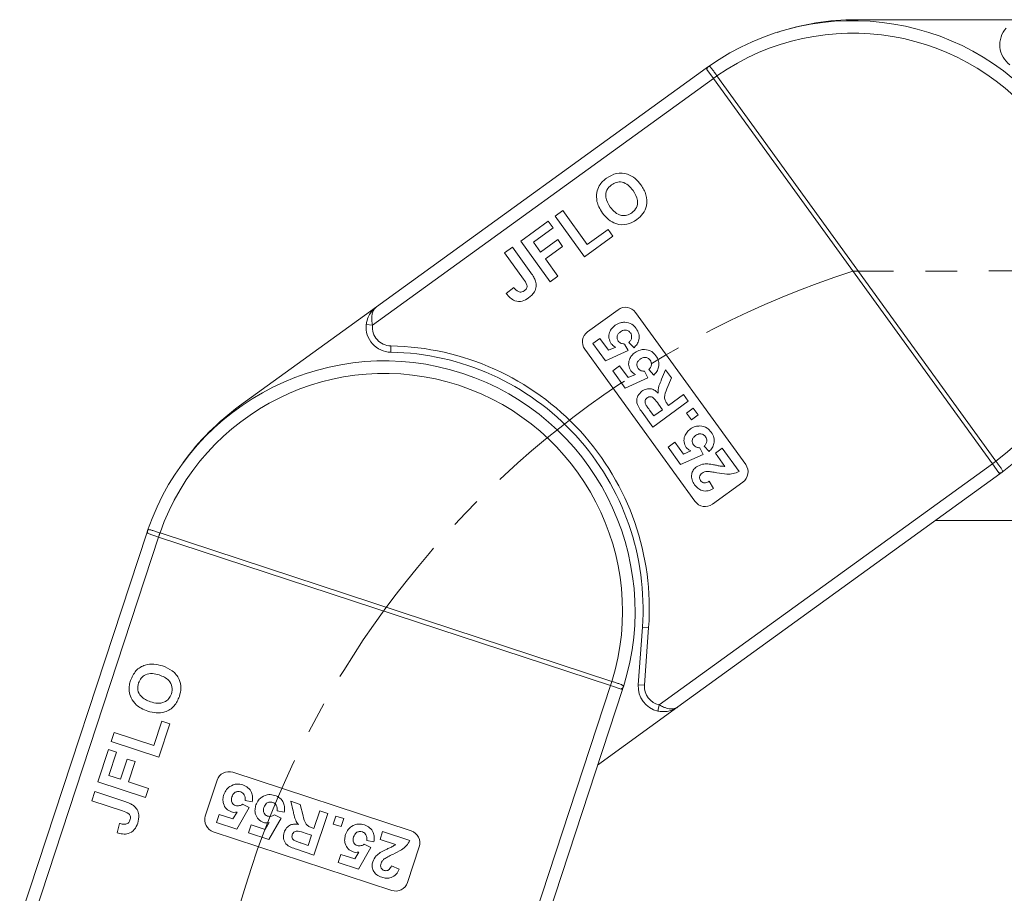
# Model space of a CAD drawing. Header units: millimetres. Extents: x 2548 to 3470, y -441 to 211.
# Tile 8 of 49: x 2857 to 2936, y -61 to 9. Entities that reach past the tile are written whole.
import ezdxf

# ---------------------------------------------------------------- set-up
doc = ezdxf.new("R2010")
doc.units = ezdxf.units.MM
doc.linetypes.add('CENTERX2', pattern=[20.32, 12.7, -2.54, 2.54, -2.54])

msp = doc.modelspace()

# ---------------------------------------------------------------- linework, layer by layer
at = {"color": 7, "linetype": 'Continuous', "lineweight": 15}
for p, q in [((2924.062, 8.823), (2937.562, 8.823)), ((2912.098, 4.947), (2885.774, -14.113)), ((2912.29, 5.084), (2912.098, 4.947)), ((2912.169, 4.85), (2912.098, 4.947)), ((2912.685, 4.137), (2912.169, 4.85)), ((2885.455, -15.578), (2912.685, 4.137)), ((2912.685, 4.137), (2912.687, 4.134)), ((2912.687, 4.134), (2912.97, 4.34)), ((2912.687, 4.134), (2934.968, -26.64)), ((2912.97, 4.34), (2912.967, 4.344)), ((2935.252, -26.435), (2912.97, 4.34)), ((2900.034, -6.875), (2900.657, -6.424)), ((2902.379, -10.115), (2900.034, -6.875)), ((2900.657, -6.424), (2902.612, -9.124)), ((2897.292, -8.86), (2899.494, -7.266)), ((2899.885, -7.806), (2898.306, -8.948)), ((2899.494, -7.266), (2899.885, -7.806)), ((2904.664, -8.461), (2902.379, -10.115)), ((2902.612, -9.124), (2904.273, -7.921)), ((2904.273, -7.921), (2904.664, -8.461)), ((2896.004, -9.792), (2896.628, -9.341)), ((2896.628, -9.341), (2898.106, -11.383)), ((2899.638, -12.1), (2897.292, -8.86)), ((2898.306, -8.948), (2898.878, -9.738)), ((2898.878, -9.738), (2900.248, -8.745)), ((2900.639, -9.285), (2899.269, -10.278)), ((2900.248, -8.745), (2900.639, -9.285)), ((2897.523, -11.889), (2896.004, -9.792)), ((2899.269, -10.278), (2900.261, -11.648)), ((2900.261, -11.648), (2899.638, -12.1)), ((2896.145, -13.046), (2896.738, -12.553)), ((2874.839, -22.03), (2885.774, -14.113)), ((2902.643, -16.097), (2905.073, -14.337)), ((2906.469, -14.561), (2915.266, -26.711)), ((2884.957, -15.527), (2885.455, -15.578)), ((2886.913, -17.732), (2886.922, -17.232)), ((2903.067, -17.032), (2903.612, -16.638)), ((2904.067, -18.413), (2903.067, -17.032)), ((2903.612, -16.638), (2904.295, -17.581)), ((2905.595, -17.08), (2905.872, -17.605)), ((2906.344, -17.374), (2905.941, -16.946)), ((2911.216, -29.643), (2902.419, -17.493)), ((2905.872, -17.605), (2904.067, -18.413)), ((2904.295, -17.581), (2904.882, -17.326)), ((2904.646, -19.213), (2905.191, -18.818)), ((2905.191, -18.818), (2905.874, -19.762)), ((2905.646, -20.594), (2904.646, -19.213)), ((2905.874, -19.762), (2906.461, -19.507)), ((2907.174, -19.261), (2907.451, -19.786)), ((2907.923, -19.555), (2907.519, -19.127)), ((2908.553, -19.899), (2908.865, -19.149)), ((2908.865, -19.149), (2909.327, -19.787)), ((2907.451, -19.786), (2905.646, -20.594)), ((2909.327, -19.787), (2908.975, -20.656)), ((2909.087, -21.981), (2910.286, -21.112)), ((2910.286, -21.112), (2910.681, -21.657)), ((2910.681, -21.657), (2907.846, -23.71)), ((2908.615, -22.323), (2908.297, -21.884)), ((2908.999, -21.858), (2909.087, -21.981)), ((2907.846, -23.71), (2906.985, -22.52)), ((2907.588, -22.359), (2907.924, -22.823)), ((2907.924, -22.823), (2908.615, -22.323)), ((2910.531, -22.597), (2911.076, -22.202)), ((2910.925, -23.142), (2910.531, -22.597)), ((2911.471, -22.748), (2910.925, -23.142)), ((2911.076, -22.202), (2911.471, -22.748)), ((2909.067, -25.319), (2909.612, -24.924)), ((2909.612, -24.924), (2910.295, -25.868)), ((2910.067, -26.7), (2909.067, -25.319)), ((2911.872, -25.892), (2910.067, -26.7)), ((2910.295, -25.868), (2910.882, -25.613)), ((2911.595, -25.367), (2911.872, -25.892)), ((2912.344, -25.661), (2911.94, -25.233)), ((2912.846, -25.796), (2913.392, -25.401)), ((2913.609, -26.849), (2912.846, -25.796)), ((2913.392, -25.401), (2914.734, -27.255)), ((2934.97, -26.643), (2908.362, -45.907)), ((2934.968, -26.64), (2935.252, -26.435)), ((2934.968, -26.64), (2934.97, -26.643)), ((2934.97, -26.643), (2935.486, -27.355)), ((2935.254, -26.439), (2935.252, -26.435)), ((2909.854, -46.062), (2935.556, -27.452)), ((2935.486, -27.355), (2935.556, -27.452)), ((2912.36, -28.031), (2912.701, -28.615)), ((2915.042, -28.107), (2912.612, -29.867)), ((2938.33, -31.177), (2930.413, -31.177)), ((2867.422, -32.185), (2857.277, -63.061)), ((2867.497, -31.962), (2867.422, -32.185)), ((2867.536, -32.223), (2867.422, -32.185)), ((2868.372, -32.498), (2867.536, -32.223)), ((2868.375, -32.499), (2868.484, -32.166)), ((2868.484, -32.166), (2868.48, -32.164)), ((2904.579, -44.026), (2868.484, -32.166)), ((2857.878, -64.436), (2868.372, -32.498)), ((2868.372, -32.498), (2868.375, -32.499)), ((2868.375, -32.499), (2904.47, -44.359)), ((2907.016, -39.693), (2906.686, -44.299)), ((2907.016, -39.693), (2907.514, -39.729)), ((2907.185, -44.335), (2907.514, -39.729)), ((2904.47, -44.359), (2904.579, -44.026)), ((2904.584, -44.028), (2904.579, -44.026)), ((2904.473, -44.36), (2894.219, -75.568)), ((2895.518, -74.818), (2905.423, -44.672)), ((2904.47, -44.359), (2904.473, -44.36)), ((2904.473, -44.36), (2905.309, -44.634)), ((2905.309, -44.634), (2905.423, -44.672)), ((2907.185, -44.335), (2906.686, -44.299)), ((2909.854, -46.062), (2903.441, -50.705)), ((2908.362, -45.907), (2908.255, -46.396)), ((2867.989, -49.146), (2868.63, -47.197)), ((2869.263, -47.405), (2868.382, -50.085)), ((2868.63, -47.197), (2869.263, -47.405)), ((2864.582, -48.836), (2864.822, -48.105)), ((2864.822, -48.105), (2867.989, -49.146)), ((2863.526, -52.052), (2864.374, -49.47)), ((2864.374, -49.47), (2865.008, -49.678)), ((2868.382, -50.085), (2864.582, -48.836)), ((2865.008, -49.678), (2864.399, -51.529)), ((2865.325, -51.833), (2865.853, -50.225)), ((2865.853, -50.225), (2866.487, -50.433)), ((2866.487, -50.433), (2865.958, -52.041)), ((2864.399, -51.529), (2865.325, -51.833)), ((2874.303, -51.288), (2888.553, -55.97)), ((2867.326, -53.3), (2863.526, -52.052)), ((2865.958, -52.041), (2867.566, -52.57)), ((2867.566, -52.57), (2867.326, -53.3)), ((2872.104, -54.776), (2873.041, -51.926)), ((2863.03, -53.562), (2863.27, -52.831)), ((2863.27, -52.831), (2865.665, -53.618)), ((2865.489, -54.37), (2863.03, -53.562)), ((2875.604, -54.103), (2874.616, -55.817)), ((2875.072, -53.841), (2875.604, -54.103)), ((2875.851, -53.64), (2875.273, -53.53)), ((2879.121, -54.39), (2878.935, -53.599)), ((2878.935, -53.599), (2879.682, -53.845)), ((2879.682, -53.845), (2879.907, -54.755)), ((2872.996, -55.285), (2873.206, -54.645)), ((2873.206, -54.645), (2874.313, -55.009)), ((2874.313, -55.009), (2874.639, -54.459)), ((2878.162, -54.944), (2877.174, -56.658)), ((2877.63, -54.682), (2878.162, -54.944)), ((2878.409, -54.48), (2877.831, -54.37)), ((2880.774, -55.762), (2881.237, -54.356)), ((2881.876, -54.566), (2880.783, -57.891)), ((2881.237, -54.356), (2881.876, -54.566)), ((2882.305, -55.415), (2882.515, -54.776)), ((2882.515, -54.776), (2883.155, -54.986)), ((2883.155, -54.986), (2882.945, -55.625)), ((2865.051, -56.116), (2865.243, -55.369)), ((2874.616, -55.817), (2872.996, -55.285)), ((2875.554, -56.125), (2875.764, -55.486)), ((2875.764, -55.486), (2876.871, -55.85)), ((2876.871, -55.85), (2877.197, -55.299)), ((2880.631, -55.715), (2880.774, -55.762)), ((2882.945, -55.625), (2882.305, -55.415)), ((2886.992, -60.72), (2872.742, -56.038)), ((2877.174, -56.658), (2875.554, -56.125)), ((2880.592, -56.317), (2880.077, -56.147)), ((2880.326, -57.126), (2880.592, -56.317)), ((2886.057, -56.648), (2886.267, -56.008)), ((2886.267, -56.008), (2888.441, -56.723)), ((2879.783, -56.948), (2880.326, -57.126)), ((2885.324, -57.297), (2884.336, -59.011)), ((2884.791, -57.035), (2885.324, -57.297)), ((2885.571, -56.834), (2884.993, -56.723)), ((2887.292, -57.054), (2886.057, -56.648)), ((2889.191, -57.232), (2888.255, -60.083)), ((2880.783, -57.891), (2879.388, -57.432)), ((2882.716, -58.478), (2882.926, -57.839)), ((2882.926, -57.839), (2884.033, -58.203)), ((2884.033, -58.203), (2884.358, -57.652)), ((2884.336, -59.011), (2882.716, -58.478)), ((2886.974, -58.744), (2887.593, -59.017))]:
    msp.add_line(p, q, dxfattribs=at)
at = {"color": 1, "linetype": 'CENTERX2', "lineweight": 13}
msp.add_line((3069.316, -11.177), (2923.827, -11.253), dxfattribs=at)
at = {"color": 7, "linetype": 'Continuous', "lineweight": 15}
for centre, radius, start, end in [((2923.827, -11.253), 20, 306.57889, 125.23182), ((2924.062, -11.177), 20, 90, 108.30599), ((2937.562, 6.823), 2, 138.18969, 233.1301), ((2923.827, -11.253), 19, 306.96086, 124.84985), ((2912.464, 4.845), 0.295, 126.17855, 179.15562), ((2923.232, -9.983), 17.624, 125.62008, 126.75806), ((2905.659, -15.147), 1, 35.90536, 125.90536), ((2886.947, -15.733), 2, 174.09504, 269.03546), ((2886.947, -15.733), 1.5, 174.09504, 269.03546), ((2903.229, -16.907), 1, 125.90536, 215.90536), ((2886.568, -38.229), 21, 355.90536, 89.03546), ((2886.568, -38.229), 20.5, 355.90536, 89.03546), ((2886.423, -38.429), 20, 342.48424, 161.13718), ((2886.423, -38.429), 19, 342.86622, 160.7552), ((2886.568, -38.229), 20, 125.90536, 144.21134), ((2914.456, -27.297), 1, 305.90536, 35.90536), ((2924.832, -12.192), 17.652, 305.05322, 306.18939), ((2935.574, -27.074), 0.295, 252.65509, 305.63216), ((2912.026, -29.057), 1, 215.90536, 305.90536), ((2867.777, -32.053), 0.295, 162.08391, 215.06098), ((2885.195, -37.749), 17.624, 161.52544, 162.66342), ((2887.787, -38.6), 17.652, 340.95858, 342.09475), ((2905.215, -44.354), 0.295, 288.56044, 341.53751), ((2908.681, -44.442), 2, 175.90536, 257.71567), ((2908.681, -44.442), 1.5, 175.90536, 257.71567), ((2873.991, -52.238), 1, 71.81071, 161.81071), ((2873.054, -55.088), 1, 161.81071, 251.81071), ((2888.241, -56.92), 1, 341.81071, 71.81071), ((2887.305, -59.77), 1, 251.81071, 341.81071)]:
    msp.add_arc(centre, radius, start, end, dxfattribs=at)
at = {"color": 1, "linetype": 'CENTERX2', "lineweight": 13}
msp.add_arc((2946.905, -82.562), 74.951, 107.93275, 251.59403, dxfattribs=at)
at = {"color": 7, "linetype": 'Continuous', "lineweight": 15}
for points, knots in [([(2912.29, 5.084), (2912.28, 5.077), (2912.224, 5.037), (2912.155, 4.988), (2912.099, 4.948), (2912.098, 4.947)], [0, 0, 0, 0, 0.17537, 0.987913, 1, 1, 1, 1]), ([(2912.967, 4.344), (2912.96, 4.354), (2912.888, 4.455), (2912.751, 4.647), (2912.579, 4.882), (2912.442, 5.046), (2912.354, 5.113), (2912.308, 5.092), (2912.29, 5.084)], [0, 0, 0, 0, 0.0234843, 0.2373073, 0.4510924, 0.6637685, 0.8705553, 1, 1, 1, 1]), ([(2903.562, -4.451), (2903.656, -4.319), (2903.823, -4.083), (2904.052, -3.907), (2904.153, -3.829)], [0, 0, 0, 0, 0.559564, 1, 1, 1, 1]), ([(2904.153, -3.829), (2904.411, -3.677), (2904.926, -3.374), (2905.794, -3.444), (2906.46, -3.835), (2906.754, -4.198), (2906.9, -4.379)], [0, 0, 0, 0, 0.279831, 0.558669, 0.779006, 1, 1, 1, 1]), ([(2903.386, -5.691), (2903.357, -5.449), (2903.305, -5.018), (2903.484, -4.624), (2903.562, -4.451)], [0, 0, 0, 0, 0.559956, 1, 1, 1, 1]), ([(2904.552, -4.363), (2904.41, -4.493), (2904.128, -4.751), (2904.021, -5.47), (2904.284, -5.89), (2904.445, -6.147)], [0, 0, 0, 0, 0.280278, 0.559877, 1, 1, 1, 1]), ([(2906.266, -4.815), (2906.149, -4.667), (2905.916, -4.373), (2905.435, -4.121), (2904.933, -4.133), (2904.679, -4.287), (2904.552, -4.363)], [0, 0, 0, 0, 0.281087, 0.560013, 0.779691, 1, 1, 1, 1]), ([(2906.9, -4.379), (2907.058, -4.63), (2907.372, -5.131), (2907.415, -5.985), (2907.102, -6.697), (2906.746, -6.996), (2906.568, -7.145)], [0, 0, 0, 0, 0.280551, 0.5594882, 0.779434, 1, 1, 1, 1]), ([(2906.176, -6.606), (2906.315, -6.475), (2906.594, -6.212), (2906.688, -5.492), (2906.426, -5.072), (2906.266, -4.815)], [0, 0, 0, 0, 0.279991, 0.559768, 1, 1, 1, 1]), ([(2903.837, -6.619), (2903.727, -6.458), (2903.531, -6.17), (2903.43, -5.837), (2903.386, -5.691)], [0, 0, 0, 0, 0.560171, 1, 1, 1, 1]), ([(2904.445, -6.147), (2904.564, -6.295), (2904.8, -6.59), (2905.286, -6.833), (2905.788, -6.832), (2906.046, -6.682), (2906.176, -6.606)], [0, 0, 0, 0, 0.281021, 0.560116, 0.779939, 1, 1, 1, 1]), ([(2906.568, -7.145), (2906.312, -7.297), (2905.803, -7.6), (2904.941, -7.541), (2904.275, -7.159), (2903.983, -6.799), (2903.837, -6.619)], [0, 0, 0, 0, 0.279942, 0.558704, 0.779045, 1, 1, 1, 1]), ([(2898.106, -11.383), (2898.19, -11.5), (2898.339, -11.709), (2898.438, -11.946), (2898.482, -12.05)], [0, 0, 0, 0, 0.560294, 1, 1, 1, 1]), ([(2896.738, -12.553), (2896.798, -12.629), (2896.905, -12.764), (2897.05, -12.855), (2897.114, -12.895)], [0, 0, 0, 0, 0.561018, 1, 1, 1, 1]), ([(2897.577, -12.832), (2897.648, -12.773), (2897.756, -12.683), (2897.815, -12.503), (2897.771, -12.227), (2897.633, -12.039), (2897.523, -11.889)], [0, 0, 0, 0, 0.249396, 0.374426, 0.499454, 1, 1, 1, 1]), ([(2898.482, -12.05), (2898.509, -12.195), (2898.563, -12.484), (2898.395, -13.004), (2898.105, -13.251), (2897.927, -13.401)], [0, 0, 0, 0, 0.2801216, 0.5603549, 1, 1, 1, 1]), ([(2897.927, -13.401), (2897.761, -13.504), (2897.429, -13.708), (2896.856, -13.676), (2896.431, -13.401), (2896.24, -13.165), (2896.145, -13.046)], [0, 0, 0, 0, 0.280246, 0.558416, 0.778827, 1, 1, 1, 1]), ([(2897.114, -12.895), (2897.157, -12.91), (2897.244, -12.938), (2897.412, -12.93), (2897.514, -12.869), (2897.577, -12.832)], [0, 0, 0, 0, 0.280672, 0.560844, 1, 1, 1, 1]), ([(2885.774, -14.113), (2885.772, -14.114), (2885.763, -14.121), (2885.732, -14.143), (2885.696, -14.171), (2885.497, -14.336), (2885.233, -14.647), (2885.02, -15.125), (2884.975, -15.416), (2884.957, -15.527)], [0, 0, 0, 0, 0.005088, 0.020369, 0.070807, 0.089086, 0.500311, 0.809226, 1, 1, 1, 1]), ([(2885.774, -14.113), (2885.772, -14.114), (2885.771, -14.115), (2885.766, -14.118), (2885.759, -14.123), (2885.748, -14.132), (2885.73, -14.147), (2885.71, -14.164), (2885.677, -14.195), (2885.622, -14.254), (2885.521, -14.397), (2885.455, -14.569), (2885.398, -14.844), (2885.381, -15.147), (2885.432, -15.448), (2885.455, -15.578)], [0, 0, 0, 0, 0.0040759, 0.005312, 0.0138325, 0.0234994, 0.0399385, 0.0679586, 0.0859142, 0.1471881, 0.2568342, 0.4847154, 0.5266974, 0.7953711, 1, 1, 1, 1]), ([(2904.523, -17.053), (2904.447, -16.912), (2904.296, -16.629), (2904.363, -16.172), (2904.562, -15.812), (2904.755, -15.653), (2904.852, -15.574)], [0, 0, 0, 0, 0.2790069, 0.5586194, 0.7790735, 1, 1, 1, 1]), ([(2904.852, -15.574), (2904.982, -15.495), (2905.215, -15.355), (2905.485, -15.342), (2905.604, -15.336)], [0, 0, 0, 0, 0.5595341, 1, 1, 1, 1]), ([(2905.604, -15.336), (2905.809, -15.368), (2906.176, -15.427), (2906.414, -15.708), (2906.519, -15.833)], [0, 0, 0, 0, 0.558353, 1, 1, 1, 1]), ([(2905.258, -16.11), (2905.196, -16.16), (2905.072, -16.26), (2904.977, -16.47), (2904.991, -16.681), (2905.056, -16.788), (2905.089, -16.841)], [0, 0, 0, 0, 0.280898, 0.55946, 0.779497, 1, 1, 1, 1]), ([(2906.063, -16.198), (2906.005, -16.134), (2905.889, -16.007), (2905.645, -15.947), (2905.428, -16), (2905.315, -16.074), (2905.258, -16.11)], [0, 0, 0, 0, 0.279573, 0.558664, 0.778923, 1, 1, 1, 1]), ([(2905.941, -16.946), (2905.994, -16.889), (2906.101, -16.775), (2906.164, -16.562), (2906.156, -16.357), (2906.094, -16.251), (2906.063, -16.198)], [0, 0, 0, 0, 0.2803, 0.559961, 0.780042, 1, 1, 1, 1]), ([(2906.519, -15.833), (2906.603, -15.971), (2906.77, -16.248), (2906.765, -16.713), (2906.605, -17.099), (2906.431, -17.282), (2906.344, -17.374)], [0, 0, 0, 0, 0.2799484, 0.5590305, 0.7793307, 1, 1, 1, 1]), ([(2904.882, -17.326), (2904.804, -17.289), (2904.665, -17.222), (2904.566, -17.105), (2904.523, -17.053)], [0, 0, 0, 0, 0.559888, 1, 1, 1, 1]), ([(2905.089, -16.841), (2905.125, -16.882), (2905.196, -16.964), (2905.371, -17.055), (2905.51, -17.071), (2905.595, -17.08)], [0, 0, 0, 0, 0.279963, 0.560065, 1, 1, 1, 1]), ([(2906.101, -19.234), (2906.026, -19.093), (2905.875, -18.81), (2905.942, -18.353), (2906.141, -17.992), (2906.334, -17.834), (2906.431, -17.755)], [0, 0, 0, 0, 0.279007, 0.558619, 0.779074, 1, 1, 1, 1]), ([(2906.431, -17.755), (2906.561, -17.676), (2906.794, -17.536), (2907.064, -17.522), (2907.183, -17.516)], [0, 0, 0, 0, 0.559534, 1, 1, 1, 1]), ([(2907.183, -17.516), (2907.388, -17.549), (2907.755, -17.608), (2907.993, -17.889), (2908.098, -18.013)], [0, 0, 0, 0, 0.558353, 1, 1, 1, 1]), ([(2908.098, -18.013), (2908.182, -18.152), (2908.349, -18.429), (2908.344, -18.894), (2908.184, -19.28), (2908.01, -19.463), (2907.923, -19.555)], [0, 0, 0, 0, 0.279948, 0.559031, 0.779331, 1, 1, 1, 1]), ([(2906.837, -18.291), (2906.775, -18.341), (2906.651, -18.441), (2906.556, -18.651), (2906.57, -18.861), (2906.635, -18.968), (2906.668, -19.022)], [0, 0, 0, 0, 0.280898, 0.55946, 0.779497, 1, 1, 1, 1]), ([(2907.642, -18.378), (2907.584, -18.315), (2907.468, -18.188), (2907.223, -18.128), (2907.006, -18.181), (2906.894, -18.254), (2906.837, -18.291)], [0, 0, 0, 0, 0.2795727, 0.5586639, 0.7789233, 1, 1, 1, 1]), ([(2907.519, -19.127), (2907.573, -19.07), (2907.68, -18.955), (2907.743, -18.742), (2907.735, -18.538), (2907.673, -18.432), (2907.642, -18.378)], [0, 0, 0, 0, 0.2803, 0.559961, 0.780042, 1, 1, 1, 1]), ([(2906.461, -19.507), (2906.383, -19.47), (2906.244, -19.403), (2906.145, -19.286), (2906.101, -19.234)], [0, 0, 0, 0, 0.559888, 1, 1, 1, 1]), ([(2906.668, -19.022), (2906.704, -19.063), (2906.775, -19.145), (2906.95, -19.235), (2907.089, -19.251), (2907.174, -19.261)], [0, 0, 0, 0, 0.279963, 0.560065, 1, 1, 1, 1]), ([(2908.268, -20.998), (2908.267, -20.867), (2908.265, -20.651), (2908.355, -20.364), (2908.449, -20.13), (2908.518, -19.976), (2908.553, -19.899)], [0, 0, 0, 0, 0.339579, 0.559591, 0.779787, 1, 1, 1, 1]), ([(2906.985, -22.52), (2906.894, -22.39), (2906.712, -22.13), (2906.542, -21.753), (2906.567, -21.43), (2906.676, -21.126), (2906.855, -20.961), (2906.974, -20.851)], [0, 0, 0, 0, 0.251143, 0.500527, 0.625735, 0.75105, 1, 1, 1, 1]), ([(2906.974, -20.851), (2907.09, -20.782), (2907.322, -20.642), (2907.714, -20.639), (2908.035, -20.782), (2908.19, -20.926), (2908.268, -20.998)], [0, 0, 0, 0, 0.279954, 0.558933, 0.779174, 1, 1, 1, 1]), ([(2908.975, -20.656), (2908.877, -20.882), (2908.741, -21.197), (2908.83, -21.631), (2908.942, -21.782), (2908.999, -21.858)], [0, 0, 0, 0, 0.5610215, 0.7792953, 1, 1, 1, 1]), ([(2907.393, -21.379), (2907.35, -21.416), (2907.263, -21.49), (2907.198, -21.695), (2907.251, -21.834), (2907.284, -21.919)], [0, 0, 0, 0, 0.281129, 0.561183, 1, 1, 1, 1]), ([(2907.284, -21.919), (2907.339, -22.003), (2907.437, -22.152), (2907.542, -22.296), (2907.588, -22.359)], [0, 0, 0, 0, 0.559921, 1, 1, 1, 1]), ([(2908.297, -21.884), (2908.186, -21.719), (2908.048, -21.514), (2907.816, -21.325), (2907.671, -21.282), (2907.52, -21.3), (2907.436, -21.352), (2907.393, -21.379)], [0, 0, 0, 0, 0.500962, 0.625785, 0.750436, 0.875032, 1, 1, 1, 1]), ([(2910.522, -25.34), (2910.447, -25.199), (2910.296, -24.916), (2910.363, -24.459), (2910.562, -24.099), (2910.755, -23.94), (2910.852, -23.861)], [0, 0, 0, 0, 0.279007, 0.558619, 0.779074, 1, 1, 1, 1]), ([(2910.852, -23.861), (2910.982, -23.782), (2911.215, -23.642), (2911.485, -23.629), (2911.604, -23.623)], [0, 0, 0, 0, 0.559534, 1, 1, 1, 1]), ([(2912.063, -24.484), (2912.005, -24.421), (2911.889, -24.294), (2911.644, -24.234), (2911.427, -24.287), (2911.315, -24.36), (2911.258, -24.397)], [0, 0, 0, 0, 0.279573, 0.558664, 0.778923, 1, 1, 1, 1]), ([(2911.604, -23.623), (2911.809, -23.655), (2912.176, -23.714), (2912.414, -23.995), (2912.519, -24.12)], [0, 0, 0, 0, 0.558353, 1, 1, 1, 1]), ([(2912.519, -24.12), (2912.603, -24.258), (2912.77, -24.535), (2912.765, -25), (2912.605, -25.386), (2912.431, -25.569), (2912.344, -25.661)], [0, 0, 0, 0, 0.279948, 0.559031, 0.779331, 1, 1, 1, 1]), ([(2911.258, -24.397), (2911.196, -24.447), (2911.072, -24.547), (2910.977, -24.757), (2910.991, -24.967), (2911.056, -25.075), (2911.089, -25.128)], [0, 0, 0, 0, 0.2808976, 0.5594604, 0.779497, 1, 1, 1, 1]), ([(2911.089, -25.128), (2911.125, -25.169), (2911.196, -25.251), (2911.371, -25.342), (2911.51, -25.357), (2911.595, -25.367)], [0, 0, 0, 0, 0.279963, 0.560065, 1, 1, 1, 1]), ([(2911.94, -25.233), (2911.994, -25.176), (2912.101, -25.062), (2912.164, -24.849), (2912.156, -24.644), (2912.094, -24.538), (2912.063, -24.484)], [0, 0, 0, 0, 0.2803, 0.559961, 0.780042, 1, 1, 1, 1]), ([(2910.882, -25.613), (2910.804, -25.576), (2910.665, -25.509), (2910.566, -25.392), (2910.522, -25.34)], [0, 0, 0, 0, 0.559888, 1, 1, 1, 1]), ([(2911.328, -26.895), (2911.487, -26.808), (2911.772, -26.653), (2912.095, -26.655), (2912.238, -26.655)], [0, 0, 0, 0, 0.558458, 1, 1, 1, 1]), ([(2912.238, -26.655), (2912.394, -26.674), (2912.652, -26.705), (2913.004, -26.782), (2913.303, -26.851), (2913.507, -26.85), (2913.609, -26.849)], [0, 0, 0, 0, 0.339985, 0.560186, 0.78038, 1, 1, 1, 1]), ([(2935.746, -27.314), (2935.755, -27.306), (2935.781, -27.281), (2935.782, -27.219), (2935.722, -27.095), (2935.594, -26.904), (2935.428, -26.674), (2935.308, -26.512), (2935.254, -26.439)], [0, 0, 0, 0, 0.07361, 0.225281, 0.412719, 0.616054, 0.826783, 1, 1, 1, 1]), ([(2911.187, -28.323), (2911.106, -28.195), (2910.944, -27.938), (2910.92, -27.504), (2911.058, -27.131), (2911.238, -26.974), (2911.328, -26.895)], [0, 0, 0, 0, 0.280568, 0.55975, 0.779795, 1, 1, 1, 1]), ([(2911.796, -27.387), (2911.745, -27.429), (2911.642, -27.512), (2911.568, -27.688), (2911.585, -27.861), (2911.64, -27.949), (2911.667, -27.993)], [0, 0, 0, 0, 0.280664, 0.559461, 0.779366, 1, 1, 1, 1]), ([(2912.202, -27.258), (2912.12, -27.266), (2911.976, -27.281), (2911.851, -27.355), (2911.796, -27.387)], [0, 0, 0, 0, 0.560117, 1, 1, 1, 1]), ([(2912.973, -27.36), (2912.83, -27.333), (2912.575, -27.285), (2912.316, -27.266), (2912.202, -27.258)], [0, 0, 0, 0, 0.560235, 1, 1, 1, 1]), ([(2914.734, -27.255), (2914.58, -27.325), (2914.271, -27.467), (2913.659, -27.481), (2913.234, -27.406), (2912.973, -27.36)], [0, 0, 0, 0, 0.279551, 0.559332, 1, 1, 1, 1]), ([(2935.556, -27.452), (2935.557, -27.452), (2935.613, -27.411), (2935.681, -27.361), (2935.736, -27.321), (2935.746, -27.314)], [0, 0, 0, 0, 0.0120871, 0.8246302, 1, 1, 1, 1]), ([(2911.667, -27.993), (2911.699, -28.03), (2911.761, -28.106), (2911.898, -28.169), (2912.115, -28.174), (2912.259, -28.09), (2912.36, -28.031)], [0, 0, 0, 0, 0.187236, 0.374084, 0.560696, 1, 1, 1, 1]), ([(2912.701, -28.615), (2912.557, -28.69), (2912.27, -28.839), (2911.8, -28.823), (2911.43, -28.617), (2911.268, -28.421), (2911.187, -28.323)], [0, 0, 0, 0, 0.280752, 0.55897, 0.779275, 1, 1, 1, 1]), ([(2867.497, -31.962), (2867.493, -31.974), (2867.471, -32.039), (2867.444, -32.119), (2867.422, -32.184), (2867.422, -32.185)], [0, 0, 0, 0, 0.17537, 0.987913, 1, 1, 1, 1]), ([(2868.48, -32.164), (2868.468, -32.161), (2868.35, -32.121), (2868.126, -32.046), (2867.849, -31.956), (2867.642, -31.904), (2867.532, -31.901), (2867.506, -31.945), (2867.497, -31.962)], [0, 0, 0, 0, 0.023484, 0.237307, 0.451092, 0.663769, 0.870555, 1, 1, 1, 1]), ([(2866.133, -43.954), (2866.253, -43.679), (2866.492, -43.132), (2867.236, -42.679), (2868.006, -42.605), (2868.456, -42.727), (2868.681, -42.788)], [0, 0, 0, 0, 0.279831, 0.558669, 0.779006, 1, 1, 1, 1]), ([(2868.681, -42.788), (2868.956, -42.899), (2869.504, -43.12), (2870.04, -43.787), (2870.203, -44.547), (2870.09, -44.998), (2870.034, -45.224)], [0, 0, 0, 0, 0.280551, 0.559488, 0.779434, 1, 1, 1, 1]), ([(2866.019, -44.803), (2866.017, -44.642), (2866.014, -44.352), (2866.097, -44.075), (2866.133, -43.954)], [0, 0, 0, 0, 0.559564, 1, 1, 1, 1]), ([(2868.422, -43.512), (2868.241, -43.461), (2867.88, -43.36), (2867.343, -43.438), (2866.943, -43.742), (2866.827, -44.016), (2866.769, -44.153)], [0, 0, 0, 0, 0.281087, 0.560013, 0.779691, 1, 1, 1, 1]), ([(2869.4, -45.017), (2869.436, -44.829), (2869.508, -44.452), (2869.161, -43.814), (2868.703, -43.627), (2868.422, -43.512)], [0, 0, 0, 0, 0.279991, 0.559768, 1, 1, 1, 1]), ([(2905.495, -44.448), (2905.498, -44.436), (2905.505, -44.401), (2905.469, -44.35), (2905.348, -44.284), (2905.132, -44.205), (2904.863, -44.117), (2904.671, -44.055), (2904.584, -44.028)], [0, 0, 0, 0, 0.07361, 0.225281, 0.412719, 0.616054, 0.826783, 1, 1, 1, 1]), ([(2866.604, -45.912), (2866.438, -45.733), (2866.143, -45.413), (2866.057, -44.99), (2866.019, -44.803)], [0, 0, 0, 0, 0.559956, 1, 1, 1, 1]), ([(2866.769, -44.153), (2866.731, -44.34), (2866.653, -44.715), (2866.989, -45.36), (2867.448, -45.546), (2867.729, -45.66)], [0, 0, 0, 0, 0.280278, 0.559877, 1, 1, 1, 1]), ([(2905.423, -44.672), (2905.423, -44.671), (2905.445, -44.605), (2905.471, -44.525), (2905.492, -44.459), (2905.495, -44.448)], [0, 0, 0, 0, 0.0120871, 0.8246302, 1, 1, 1, 1]), ([(2870.034, -45.224), (2869.916, -45.496), (2869.681, -46.041), (2868.948, -46.497), (2868.184, -46.579), (2867.738, -46.459), (2867.514, -46.399)], [0, 0, 0, 0, 0.2799425, 0.558704, 0.7790449, 1, 1, 1, 1]), ([(2867.729, -45.66), (2867.912, -45.71), (2868.276, -45.81), (2868.812, -45.723), (2869.218, -45.427), (2869.339, -45.154), (2869.4, -45.017)], [0, 0, 0, 0, 0.281021, 0.560116, 0.779939, 1, 1, 1, 1]), ([(2867.514, -46.399), (2867.33, -46.333), (2867.002, -46.215), (2866.725, -46.004), (2866.604, -45.912)], [0, 0, 0, 0, 0.560171, 1, 1, 1, 1]), ([(2909.854, -46.062), (2909.852, -46.063), (2909.843, -46.07), (2909.812, -46.092), (2909.774, -46.117), (2909.555, -46.255), (2909.177, -46.409), (2908.656, -46.462), (2908.366, -46.414), (2908.255, -46.396)], [0, 0, 0, 0, 0.005088, 0.020369, 0.070807, 0.089086, 0.500311, 0.809226, 1, 1, 1, 1]), ([(2908.362, -45.907), (2908.419, -45.939), (2908.534, -46.003), (2908.728, -46.09), (2908.94, -46.163), (2909.109, -46.199), (2909.32, -46.222), (2909.504, -46.213), (2909.672, -46.162), (2909.745, -46.128), (2909.785, -46.106), (2909.808, -46.093), (2909.827, -46.08), (2909.839, -46.072), (2909.846, -46.067), (2909.851, -46.064), (2909.852, -46.063), (2909.854, -46.062)], [0, 0, 0, 0, 0.101029, 0.204946, 0.337168, 0.474297, 0.5162, 0.743651, 0.85309, 0.914248, 0.93217, 0.960137, 0.976545, 0.986194, 0.994698, 0.995932, 1, 1, 1, 1]), ([(2873.587, -53.057), (2873.646, -52.917), (2873.753, -52.667), (2873.963, -52.497), (2874.056, -52.423)], [0, 0, 0, 0, 0.5595341, 1, 1, 1, 1]), ([(2874.056, -52.423), (2874.241, -52.329), (2874.573, -52.161), (2874.931, -52.249), (2875.089, -52.288)], [0, 0, 0, 0, 0.558353, 1, 1, 1, 1]), ([(2875.089, -52.288), (2875.238, -52.352), (2875.536, -52.478), (2875.805, -52.858), (2875.901, -53.264), (2875.868, -53.515), (2875.851, -53.64)], [0, 0, 0, 0, 0.279948, 0.559031, 0.779331, 1, 1, 1, 1]), ([(2874.188, -54.448), (2874.044, -54.378), (2873.755, -54.238), (2873.542, -53.827), (2873.492, -53.419), (2873.555, -53.178), (2873.587, -53.057)], [0, 0, 0, 0, 0.279007, 0.558619, 0.779074, 1, 1, 1, 1]), ([(2874.231, -53.253), (2874.209, -53.33), (2874.167, -53.483), (2874.214, -53.709), (2874.348, -53.872), (2874.464, -53.92), (2874.522, -53.944)], [0, 0, 0, 0, 0.280898, 0.55946, 0.779497, 1, 1, 1, 1]), ([(2874.934, -52.851), (2874.849, -52.834), (2874.681, -52.799), (2874.448, -52.894), (2874.303, -53.065), (2874.255, -53.19), (2874.231, -53.253)], [0, 0, 0, 0, 0.279573, 0.558664, 0.778923, 1, 1, 1, 1]), ([(2875.273, -53.53), (2875.283, -53.452), (2875.303, -53.297), (2875.229, -53.088), (2875.102, -52.927), (2874.99, -52.877), (2874.934, -52.851)], [0, 0, 0, 0, 0.2803, 0.559961, 0.780042, 1, 1, 1, 1]), ([(2876.144, -53.897), (2876.204, -53.757), (2876.31, -53.507), (2876.521, -53.338), (2876.614, -53.263)], [0, 0, 0, 0, 0.559534, 1, 1, 1, 1]), ([(2876.614, -53.263), (2876.799, -53.169), (2877.131, -53.001), (2877.489, -53.09), (2877.647, -53.129)], [0, 0, 0, 0, 0.558353, 1, 1, 1, 1]), ([(2877.647, -53.129), (2877.796, -53.192), (2878.093, -53.318), (2878.363, -53.698), (2878.459, -54.105), (2878.426, -54.355), (2878.409, -54.48)], [0, 0, 0, 0, 0.279948, 0.559031, 0.779331, 1, 1, 1, 1]), ([(2865.665, -53.618), (2865.802, -53.664), (2866.045, -53.746), (2866.264, -53.88), (2866.36, -53.939)], [0, 0, 0, 0, 0.560294, 1, 1, 1, 1]), ([(2866.36, -53.939), (2866.467, -54.04), (2866.681, -54.242), (2866.849, -54.762), (2866.759, -55.132), (2866.704, -55.358)], [0, 0, 0, 0, 0.280122, 0.560355, 1, 1, 1, 1]), ([(2874.522, -53.944), (2874.575, -53.957), (2874.681, -53.981), (2874.876, -53.952), (2874.998, -53.883), (2875.072, -53.841)], [0, 0, 0, 0, 0.279963, 0.560065, 1, 1, 1, 1]), ([(2876.745, -55.289), (2876.601, -55.219), (2876.313, -55.078), (2876.1, -54.668), (2876.049, -54.26), (2876.113, -54.018), (2876.144, -53.897)], [0, 0, 0, 0, 0.279007, 0.558619, 0.779074, 1, 1, 1, 1]), ([(2876.788, -54.093), (2876.767, -54.17), (2876.725, -54.324), (2876.772, -54.549), (2876.906, -54.712), (2877.022, -54.76), (2877.08, -54.785)], [0, 0, 0, 0, 0.280898, 0.55946, 0.779497, 1, 1, 1, 1]), ([(2877.492, -53.692), (2877.407, -53.674), (2877.239, -53.64), (2877.005, -53.734), (2876.861, -53.905), (2876.813, -54.03), (2876.788, -54.093)], [0, 0, 0, 0, 0.279573, 0.558664, 0.778923, 1, 1, 1, 1]), ([(2877.831, -54.37), (2877.841, -54.293), (2877.86, -54.137), (2877.786, -53.928), (2877.66, -53.767), (2877.548, -53.717), (2877.492, -53.692)], [0, 0, 0, 0, 0.2803, 0.559961, 0.780042, 1, 1, 1, 1]), ([(2866.086, -55.103), (2866.109, -55.013), (2866.144, -54.877), (2866.086, -54.697), (2865.888, -54.499), (2865.667, -54.427), (2865.489, -54.37)], [0, 0, 0, 0, 0.2493961, 0.3744258, 0.4994543, 1, 1, 1, 1]), ([(2874.639, -54.459), (2874.554, -54.474), (2874.402, -54.501), (2874.253, -54.464), (2874.188, -54.448)], [0, 0, 0, 0, 0.559888, 1, 1, 1, 1]), ([(2877.08, -54.785), (2877.133, -54.797), (2877.239, -54.822), (2877.434, -54.792), (2877.555, -54.724), (2877.63, -54.682)], [0, 0, 0, 0, 0.279963, 0.560065, 1, 1, 1, 1]), ([(2879.535, -55.447), (2879.457, -55.341), (2879.329, -55.167), (2879.234, -54.882), (2879.172, -54.637), (2879.138, -54.472), (2879.121, -54.39)], [0, 0, 0, 0, 0.339579, 0.559591, 0.779787, 1, 1, 1, 1]), ([(2879.907, -54.755), (2879.96, -54.996), (2880.035, -55.331), (2880.361, -55.63), (2880.541, -55.687), (2880.631, -55.715)], [0, 0, 0, 0, 0.561022, 0.779295, 1, 1, 1, 1]), ([(2866.704, -55.358), (2866.629, -55.539), (2866.48, -55.899), (2865.997, -56.209), (2865.492, -56.236), (2865.198, -56.156), (2865.051, -56.116)], [0, 0, 0, 0, 0.280246, 0.558416, 0.778827, 1, 1, 1, 1]), ([(2865.243, -55.369), (2865.336, -55.395), (2865.502, -55.441), (2865.673, -55.43), (2865.748, -55.425)], [0, 0, 0, 0, 0.561018, 1, 1, 1, 1]), ([(2865.748, -55.425), (2865.792, -55.411), (2865.879, -55.383), (2866.01, -55.278), (2866.057, -55.169), (2866.086, -55.103)], [0, 0, 0, 0, 0.280672, 0.560844, 1, 1, 1, 1]), ([(2877.197, -55.299), (2877.112, -55.314), (2876.96, -55.342), (2876.811, -55.305), (2876.745, -55.289)], [0, 0, 0, 0, 0.5598879, 1, 1, 1, 1]), ([(2878.4, -56.087), (2878.454, -55.962), (2878.56, -55.713), (2878.876, -55.481), (2879.219, -55.409), (2879.43, -55.434), (2879.535, -55.447)], [0, 0, 0, 0, 0.279954, 0.558933, 0.779174, 1, 1, 1, 1]), ([(2883.306, -56.25), (2883.366, -56.111), (2883.472, -55.861), (2883.683, -55.691), (2883.776, -55.616)], [0, 0, 0, 0, 0.559534, 1, 1, 1, 1]), ([(2883.776, -55.616), (2883.961, -55.523), (2884.293, -55.355), (2884.651, -55.443), (2884.809, -55.482)], [0, 0, 0, 0, 0.558353, 1, 1, 1, 1]), ([(2884.809, -55.482), (2884.958, -55.545), (2885.255, -55.672), (2885.524, -56.051), (2885.621, -56.458), (2885.587, -56.708), (2885.571, -56.834)], [0, 0, 0, 0, 0.2799484, 0.5590305, 0.7793307, 1, 1, 1, 1]), ([(2879.388, -57.432), (2879.238, -57.38), (2878.938, -57.277), (2878.58, -57.07), (2878.41, -56.795), (2878.32, -56.484), (2878.368, -56.246), (2878.4, -56.087)], [0, 0, 0, 0, 0.2511432, 0.5005272, 0.6257353, 0.7510496, 1, 1, 1, 1]), ([(2879.05, -56.268), (2879.036, -56.324), (2879.009, -56.435), (2879.076, -56.639), (2879.201, -56.721), (2879.278, -56.77)], [0, 0, 0, 0, 0.281129, 0.561183, 1, 1, 1, 1]), ([(2880.077, -56.147), (2879.891, -56.079), (2879.659, -55.994), (2879.36, -55.977), (2879.218, -56.027), (2879.106, -56.13), (2879.068, -56.222), (2879.05, -56.268)], [0, 0, 0, 0, 0.500962, 0.625785, 0.750436, 0.875032, 1, 1, 1, 1]), ([(2883.907, -57.642), (2883.763, -57.572), (2883.475, -57.431), (2883.261, -57.021), (2883.211, -56.613), (2883.274, -56.371), (2883.306, -56.25)], [0, 0, 0, 0, 0.279007, 0.558619, 0.779074, 1, 1, 1, 1]), ([(2883.95, -56.446), (2883.929, -56.524), (2883.887, -56.677), (2883.934, -56.903), (2884.068, -57.065), (2884.184, -57.114), (2884.242, -57.138)], [0, 0, 0, 0, 0.280898, 0.55946, 0.779497, 1, 1, 1, 1]), ([(2884.653, -56.045), (2884.569, -56.028), (2884.4, -55.993), (2884.167, -56.088), (2884.023, -56.258), (2883.974, -56.384), (2883.95, -56.446)], [0, 0, 0, 0, 0.2795727, 0.5586639, 0.7789233, 1, 1, 1, 1]), ([(2884.993, -56.723), (2885.003, -56.646), (2885.022, -56.491), (2884.948, -56.281), (2884.822, -56.12), (2884.709, -56.07), (2884.653, -56.045)], [0, 0, 0, 0, 0.2803, 0.559961, 0.780042, 1, 1, 1, 1]), ([(2879.278, -56.77), (2879.371, -56.805), (2879.538, -56.868), (2879.708, -56.924), (2879.783, -56.948)], [0, 0, 0, 0, 0.559921, 1, 1, 1, 1]), ([(2884.242, -57.138), (2884.295, -57.15), (2884.4, -57.175), (2884.596, -57.145), (2884.717, -57.077), (2884.791, -57.035)], [0, 0, 0, 0, 0.279963, 0.560065, 1, 1, 1, 1]), ([(2886.068, -57.701), (2886.205, -57.624), (2886.432, -57.498), (2886.763, -57.354), (2887.045, -57.235), (2887.21, -57.114), (2887.292, -57.054)], [0, 0, 0, 0, 0.339985, 0.560186, 0.78038, 1, 1, 1, 1]), ([(2888.441, -56.723), (2888.358, -56.87), (2888.191, -57.166), (2887.703, -57.536), (2887.315, -57.725), (2887.077, -57.841)], [0, 0, 0, 0, 0.279551, 0.559332, 1, 1, 1, 1]), ([(2884.358, -57.652), (2884.274, -57.667), (2884.122, -57.695), (2883.973, -57.658), (2883.907, -57.642)], [0, 0, 0, 0, 0.559888, 1, 1, 1, 1]), ([(2885.471, -58.429), (2885.55, -58.265), (2885.689, -57.972), (2885.952, -57.784), (2886.068, -57.701)], [0, 0, 0, 0, 0.558458, 1, 1, 1, 1]), ([(2887.077, -57.841), (2886.946, -57.903), (2886.71, -58.014), (2886.489, -58.15), (2886.392, -58.21)], [0, 0, 0, 0, 0.5602349, 1, 1, 1, 1]), ([(2886.195, -59.669), (2886.054, -59.612), (2885.773, -59.499), (2885.498, -59.161), (2885.391, -58.778), (2885.445, -58.545), (2885.471, -58.429)], [0, 0, 0, 0, 0.280568, 0.55975, 0.779795, 1, 1, 1, 1]), ([(2886.139, -58.553), (2886.122, -58.617), (2886.088, -58.744), (2886.13, -58.93), (2886.246, -59.061), (2886.342, -59.1), (2886.39, -59.119)], [0, 0, 0, 0, 0.280664, 0.559461, 0.779366, 1, 1, 1, 1]), ([(2886.392, -58.21), (2886.331, -58.265), (2886.222, -58.361), (2886.165, -58.495), (2886.139, -58.553)], [0, 0, 0, 0, 0.560117, 1, 1, 1, 1]), ([(2886.39, -59.119), (2886.438, -59.131), (2886.533, -59.156), (2886.681, -59.127), (2886.859, -59.004), (2886.926, -58.851), (2886.974, -58.744)], [0, 0, 0, 0, 0.187236, 0.374084, 0.560696, 1, 1, 1, 1]), ([(2887.593, -59.017), (2887.52, -59.162), (2887.374, -59.451), (2886.984, -59.714), (2886.564, -59.764), (2886.318, -59.7), (2886.195, -59.669)], [0, 0, 0, 0, 0.280752, 0.55897, 0.779275, 1, 1, 1, 1])]:
    msp.add_open_spline(points, degree=3, knots=knots, dxfattribs=at)

doc.saveas('drawing.dxf')
